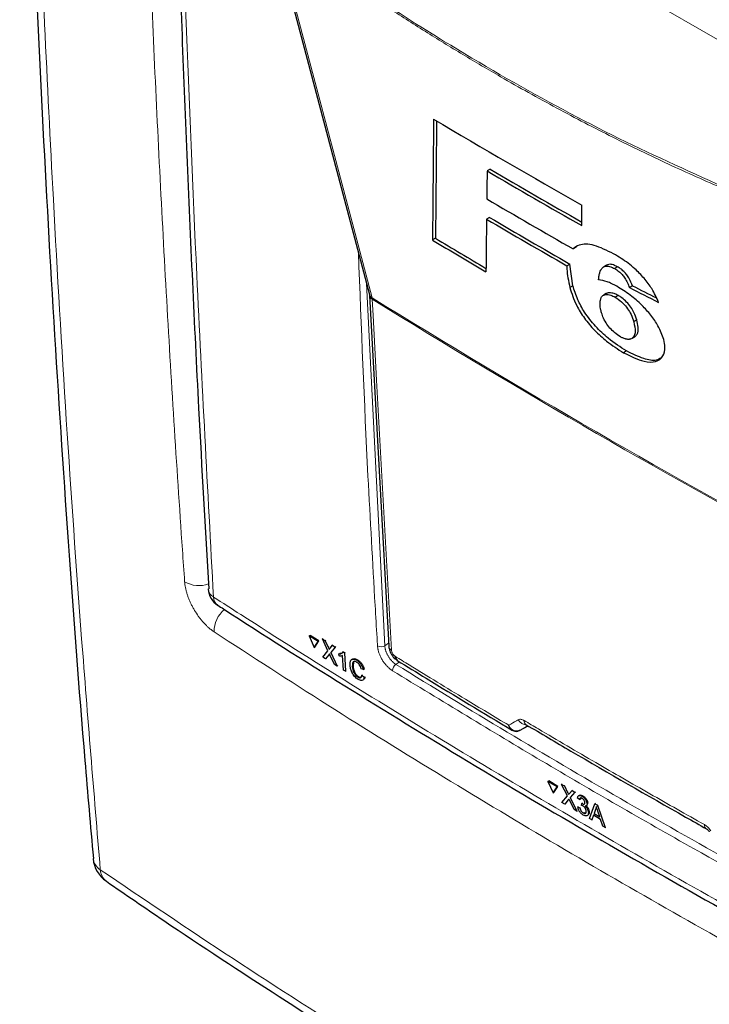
# Paper-space layout 'Blatt4' of a CAD drawing. Header units: millimetres. Extents: x 5 to 418, y 2 to 292.
# Tile 4 of 75: x 78 to 105, y 133 to 171. Entities that reach past the tile are written whole.
import ezdxf

# ---------------------------------------------------------------- set-up
doc = ezdxf.new("R2010")
doc.units = ezdxf.units.MM

psp = doc.layouts.new('Blatt4')

# ---------------------------------------------------------------- linework, layer by layer
at = {"color": 7, "linetype": 'Continuous', "lineweight": 25}
for p, q in [((87.515, 174.888), (91.32, 160.494)), ((96.04, 165.386), (95.923, 165.318)), ((99.628, 163.181), (99.626, 163.981)), ((96.016, 163.505), (95.899, 163.437)), ((93.906, 162.687), (93.789, 162.62)), ((99.403, 162.337), (99.286, 162.27)), ((99.041, 161.612), (99.158, 161.679)), ((99.278, 160.83), (99.158, 161.679)), ((100.593, 161.633), (100.476, 161.565)), ((100.63, 161.652), (100.513, 161.584)), ((100.63, 161.652), (100.594, 161.631)), ((101.024, 161.571), (100.907, 161.503)), ((99.278, 160.83), (99.16, 160.763)), ((100.583, 160.529), (100.467, 160.461)), ((101.602, 160.83), (101.484, 160.762)), ((91.325, 160.456), (92.078, 146.742)), ((101.046, 160.45), (100.929, 160.383)), ((101.773, 159.493), (101.656, 159.425)), ((101.576, 158.768), (101.693, 158.835)), ((101.584, 158.772), (101.576, 158.768)), ((101.701, 158.84), (101.584, 158.772)), ((101.373, 158.281), (101.255, 158.214)), ((85.024, 148.977), (85.024, 148.966)), ((88.971, 147.144), (89, 147.162)), ((88.971, 147.144), (89.165, 146.689)), ((89.316, 146.929), (88.971, 147.144)), ((89.345, 146.946), (89, 147.162)), ((89.165, 146.689), (89.316, 146.929)), ((89.165, 146.689), (89.194, 146.707)), ((89.194, 146.707), (89.345, 146.946)), ((89.316, 146.929), (89.345, 146.946)), ((89.483, 147.021), (89.512, 147.039)), ((89.702, 146.562), (89.483, 147.021)), ((89.483, 147.021), (89.589, 146.955)), ((89.512, 147.039), (89.517, 147.036)), ((89.589, 146.955), (89.618, 146.973)), ((89.589, 146.955), (89.709, 146.703)), ((89.782, 146.657), (89.88, 146.773)), ((89.987, 146.706), (89.809, 146.494)), ((89.88, 146.773), (89.908, 146.791)), ((89.88, 146.773), (89.987, 146.706)), ((89.987, 146.706), (90.015, 146.723)), ((89.495, 146.316), (89.702, 146.562)), ((89.603, 146.249), (89.495, 146.316)), ((89.735, 146.406), (89.603, 146.249)), ((89.958, 146.027), (89.79, 146.378)), ((89.809, 146.494), (89.838, 146.511)), ((89.809, 146.494), (90.064, 145.961)), ((90.131, 146.442), (90.159, 146.459)), ((90.136, 146.356), (90.131, 146.442)), ((90.16, 146.46), (90.251, 146.476)), ((90.308, 145.808), (90.274, 146.373)), ((90.292, 146.515), (90.32, 146.532)), ((90.292, 146.515), (90.344, 146.483)), ((90.344, 146.483), (90.372, 146.5)), ((90.344, 146.483), (90.388, 145.758)), ((89.603, 146.249), (89.632, 146.266)), ((90.064, 145.961), (89.958, 146.027)), ((90.064, 145.961), (90.092, 145.978)), ((90.654, 145.946), (90.682, 145.963)), ((90.704, 146.117), (90.683, 145.964)), ((90.831, 146.188), (90.86, 146.205)), ((90.388, 145.758), (90.308, 145.808)), ((90.388, 145.758), (90.416, 145.775)), ((90.865, 145.531), (90.894, 145.549)), ((91.085, 145.826), (90.998, 145.859)), ((91.029, 145.603), (91.058, 145.621)), ((91.029, 145.603), (91.119, 145.525)), ((91.085, 145.826), (91.114, 145.844)), ((91.119, 145.525), (91.148, 145.542)), ((97.19, 143.444), (97.524, 143.627)), ((97.451, 143.67), (97.451, 143.669)), ((97.19, 143.444), (97.182, 143.439)), ((98.303, 141.45), (98.332, 141.469)), ((98.303, 141.45), (98.503, 141)), ((98.661, 141.242), (98.303, 141.45)), ((98.689, 141.26), (98.332, 141.469)), ((98.835, 141.338), (98.863, 141.357)), ((99.061, 140.883), (98.835, 141.338)), ((98.835, 141.338), (98.945, 141.274)), ((98.945, 141.274), (98.973, 141.292)), ((98.945, 141.274), (99.069, 141.025)), ((98.503, 141), (98.661, 141.242)), ((98.503, 141), (98.531, 141.018)), ((98.531, 141.018), (98.689, 141.26)), ((98.661, 141.242), (98.689, 141.26)), ((99.145, 140.98), (99.246, 141.098)), ((99.358, 141.033), (99.172, 140.818)), ((99.246, 141.098), (99.274, 141.116)), ((99.246, 141.098), (99.358, 141.033)), ((99.358, 141.033), (99.385, 141.051)), ((99.528, 140.908), (99.497, 140.888)), ((99.634, 140.872), (99.662, 140.89)), ((98.845, 140.633), (99.061, 140.883)), ((98.956, 140.568), (98.845, 140.633)), ((99.095, 140.728), (98.956, 140.568)), ((98.956, 140.568), (98.984, 140.586)), ((99.324, 140.353), (99.151, 140.701)), ((99.172, 140.818), (99.199, 140.835)), ((99.172, 140.818), (99.434, 140.289)), ((99.54, 140.739), (99.456, 140.797)), ((99.54, 140.739), (99.568, 140.757)), ((99.617, 140.515), (99.62, 140.593)), ((99.62, 140.593), (99.647, 140.611)), ((99.632, 140.586), (99.659, 140.603)), ((99.796, 140.496), (99.827, 140.516)), ((99.83, 140.58), (99.857, 140.598)), ((99.923, 140.005), (100.136, 140.579)), ((100.136, 140.579), (100.164, 140.597)), ((100.136, 140.579), (100.239, 140.519)), ((100.239, 140.519), (100.267, 140.537)), ((100.239, 140.519), (100.54, 139.645)), ((99.434, 140.289), (99.324, 140.353)), ((99.434, 140.289), (99.461, 140.307)), ((99.469, 140.458), (99.496, 140.475)), ((99.469, 140.458), (99.551, 140.419)), ((99.551, 140.419), (99.578, 140.436)), ((99.68, 140.218), (99.707, 140.235)), ((99.833, 140.114), (99.864, 140.134)), ((99.882, 140.239), (99.909, 140.256)), ((100.08, 140.128), (100.02, 139.948)), ((100.356, 139.967), (100.08, 140.128)), ((100.157, 140.358), (100.102, 140.196)), ((100.102, 140.196), (100.13, 140.213)), ((100.102, 140.196), (100.323, 140.067)), ((100.157, 140.358), (100.184, 140.376)), ((100.323, 140.067), (100.249, 140.294)), ((100.02, 139.948), (99.923, 140.005)), ((100.02, 139.948), (100.047, 139.966)), ((100.443, 139.701), (100.356, 139.967)), ((100.54, 139.645), (100.443, 139.701)), ((100.54, 139.645), (100.568, 139.663))]:
    psp.add_line(p, q, dxfattribs=at)
at = {"color": 7, "linetype": 'Continuous', "lineweight": 18}
for p, q in [((105.022, 170.406), (99.611, 173.529)), ((91.206, 160.924), (91.922, 146.757)), ((91.432, 160.3), (91.424, 160.359)), ((89.709, 146.703), (89.738, 146.721)), ((91.922, 146.757), (92.072, 146.855)), ((89.735, 146.406), (89.764, 146.423)), ((92.503, 146.125), (92.355, 146.027)), ((99.069, 141.025), (99.096, 141.043)), ((99.095, 140.728), (99.122, 140.746))]:
    psp.add_line(p, q, dxfattribs=at)
at = {"color": 7, "linetype": 'Continuous', "lineweight": 18, "flags": 128}
for points in [[(87.619, 174.753), (87.763, 174.208), (88.339, 172.029), (90.643, 163.312), (91.424, 160.359)], [(91.432, 160.3), (91.467, 159.669), (91.605, 157.144), (92.185, 146.587)]]:
    psp.add_lwpolyline(points, dxfattribs=at)
at = {"color": 7, "linetype": 'Continuous', "lineweight": 25}
for centre, radius, start, end in [((265.73, 456.794), 336.645, 239.29483, 240.43502), ((266.616, 456.956), 337.919, 239.6599, 240.38507), ((266.616, 456.821), 337.684, 239.6597, 240.3623), ((266.205, 454.335), 336.399, 239.58663, 240.25149), ((265.908, 452.444), 335.303, 239.53375, 240.15463), ((265.947, 452.377), 335.147, 239.53353, 240.1547), ((262.767, 443.508), 327.799, 238.96951, 239.39441), ((262.766, 443.374), 327.565, 238.969, 239.37068), ((85.823, 149.012), 0.8, 183.291, 237.1402), ((92.525, 146.34), 0.195, 178.7918, 234.4647), ((81.716, 138.538), 1.2, 184.9462, 235.6278)]:
    psp.add_arc(centre, radius, start, end, dxfattribs=at)
at = {"color": 7, "linetype": 'Continuous', "lineweight": 18}
for centre, radius, start, end in [((91.538, 160.555), 0.226, 195.6341, 239.7966), ((91.525, 160.479), 0.202, 186.0619, 242.4964), ((267.382, 444.722), 334.4, 238.25156, 241.75381), ((267.385, 444.652), 334.388, 238.25137, 241.754), ((84.659, 150.259), 1.15, 240.8702, 288.8676), ((85.423, 149.012), 0.401, 186.5592, 240.6653), ((85.622, 148.66), 0.396, 179.6975, 234.3198), ((86.411, 147.295), 1.163, 130.5066, 179.6676), ((91.775, 147.007), 0.29, 241.8654, 300.6211), ((92.279, 146.766), 0.202, 186.7627, 242.4398), ((92.52, 145.779), 0.298, 123.6038, 179.3326), ((97.494, 144.065), 0.409, 209.8641, 265.9262), ((97.562, 143.827), 0.192, 178.4114, 235.0292), ((104.607, 139.755), 0.189, 177.8387, 236.1943), ((81.113, 138.51), 0.597, 186.7345, 238.6358), ((81.391, 138.02), 0.589, 181.9203, 233.2456)]:
    psp.add_arc(centre, radius, start, end, dxfattribs=at)
at = {"color": 7, "linetype": 'Continuous', "lineweight": 25}
for centre, major_axis, ratio, start_param, end_param in [((3124.662, 10137.988), (2956.599, 10286.876), 0.064859, 2.910951, 2.91282), ((3123.398, 10133.516), (2955.251, 10282.188), 0.064859, 2.911007, 2.912822), ((2981.17, 9598.535), (2811.933, 9751.768), 0.066363, 2.903727, 2.904168), ((3171.974, 10309.799), (3002.327, 10464.008), 0.064047, 2.912272, 2.913078), ((355.033, 306.35), (357.45, 17.577), 0.541565, 3.89758, 3.902097), ((355.031, 306.351), (357.284, 17.569), 0.541565, 3.897586, 3.901303)]:
    psp.add_ellipse(centre, major_axis=major_axis, ratio=ratio, start_param=start_param, end_param=end_param, dxfattribs=at)
at = {"color": 7, "linetype": 'Continuous', "lineweight": 18}
psp.add_ellipse((366.395, 291.748), major_axis=(354.058, 199.422), ratio=0.010893, start_param=2.427244, end_param=2.428475, dxfattribs=at)
at = {"color": 7, "linetype": 'Continuous', "lineweight": 25}
for points, knots in [([(77.65, 192.292), (77.7, 190.064), (77.816, 184.886), (78.101, 176.823), (78.489, 168.095), (78.965, 159.425), (79.533, 150.818), (80.054, 143.822), (80.417, 139.719), (80.531, 138.442)], [0, 0, 0, 0, 0.121678, 0.282779, 0.443883, 0.604989, 0.766097, 0.927207, 1, 1, 1, 1]), ([(83.459, 188.381), (83.475, 187.566), (83.559, 183.391), (83.793, 175.911), (84.169, 165.944), (84.581, 156.964), (84.903, 151.33), (85.038, 148.976)], [0, 0, 0, 0, 0.0612246, 0.3135931, 0.5660969, 0.8186987, 1, 1, 1, 1]), ([(100.868, 162.079), (100.606, 162.21), (100.08, 162.471), (99.554, 162.475), (99.359, 162.325), (99.286, 162.27)], [0, 0, 0, 0, 0.383777, 0.771157, 1, 1, 1, 1]), ([(102.626, 160.182), (102.548, 160.358), (102.412, 160.666), (102.07, 161.131), (101.653, 161.55), (101.239, 161.861), (100.967, 162.021), (100.868, 162.079)], [0, 0, 0, 0, 0.242898, 0.423748, 0.604567, 0.855851, 1, 1, 1, 1]), ([(99.041, 161.612), (99.04, 161.568), (99.037, 161.316), (99.104, 161.013), (99.16, 160.763)], [0, 0, 0, 0, 0.171728, 1, 1, 1, 1]), ([(100.281, 161.063), (100.282, 161.077), (100.285, 161.118), (100.291, 161.187), (100.304, 161.265), (100.32, 161.327), (100.339, 161.385), (100.358, 161.43), (100.382, 161.471), (100.406, 161.504), (100.433, 161.534), (100.469, 161.563), (100.497, 161.576), (100.513, 161.584)], [0, 0, 0, 0, 0.060553, 0.181696, 0.303178, 0.425072, 0.486117, 0.61237, 0.675671, 0.739166, 0.836374, 0.901558, 1, 1, 1, 1]), ([(100.513, 161.584), (100.538, 161.591), (100.603, 161.61), (100.736, 161.59), (100.855, 161.53), (100.907, 161.503)], [0, 0, 0, 0, 0.251222, 0.672178, 1, 1, 1, 1]), ([(101.024, 161.571), (100.984, 161.592), (100.88, 161.646), (100.739, 161.68), (100.665, 161.66), (100.63, 161.652)], [0, 0, 0, 0, 0.251252, 0.656068, 1, 1, 1, 1]), ([(100.907, 161.503), (100.964, 161.468), (101.063, 161.406), (101.205, 161.27), (101.326, 161.115), (101.418, 160.94), (101.462, 160.822), (101.484, 160.762)], [0, 0, 0, 0, 0.21818, 0.380649, 0.543719, 0.767467, 1, 1, 1, 1]), ([(101.602, 160.83), (101.567, 160.921), (101.516, 161.057), (101.392, 161.256), (101.269, 161.392), (101.142, 161.5), (101.062, 161.548), (101.024, 161.571)], [0, 0, 0, 0, 0.348571, 0.519746, 0.692402, 0.85082, 1, 1, 1, 1]), ([(100.991, 160.809), (100.926, 160.844), (100.796, 160.914), (100.548, 161.018), (100.388, 161.045), (100.281, 161.063)], [0, 0, 0, 0, 0.2505674, 0.5016458, 1, 1, 1, 1]), ([(99.16, 160.763), (99.231, 160.533), (99.347, 160.157), (99.714, 159.559), (100.125, 159.074), (100.657, 158.589), (101.035, 158.352), (101.255, 158.214)], [0, 0, 0, 0, 0.257779, 0.422516, 0.58704, 0.758554, 1, 1, 1, 1]), ([(101.373, 158.281), (101.135, 158.431), (100.726, 158.689), (100.148, 159.237), (99.725, 159.775), (99.43, 160.329), (99.331, 160.653), (99.278, 160.83)], [0, 0, 0, 0, 0.259387, 0.4452727, 0.6320873, 0.7982042, 1, 1, 1, 1]), ([(101.046, 160.45), (101.014, 160.467), (100.959, 160.496), (100.876, 160.528), (100.789, 160.551), (100.702, 160.558), (100.641, 160.551), (100.608, 160.54), (100.593, 160.535), (100.586, 160.529), (100.584, 160.528)], [0, 0, 0, 0, 0.169931, 0.285049, 0.460943, 0.688792, 0.862751, 0.921452, 0.97749, 1, 1, 1, 1]), ([(102.828, 158.724), (102.768, 158.9), (102.664, 159.203), (102.332, 159.684), (101.956, 160.098), (101.493, 160.502), (101.167, 160.701), (100.991, 160.809)], [0, 0, 0, 0, 0.23354, 0.40172, 0.569433, 0.767661, 1, 1, 1, 1]), ([(91.32, 160.491), (91.321, 160.485), (91.324, 160.476), (91.325, 160.454), (91.325, 160.447)], [0, 0, 0, 0, 0.667156, 1, 1, 1, 1]), ([(100.386, 159.815), (100.381, 159.835), (100.366, 159.898), (100.35, 159.978), (100.343, 160.053), (100.341, 160.107), (100.341, 160.16), (100.345, 160.211), (100.351, 160.261), (100.362, 160.308), (100.376, 160.353), (100.397, 160.393), (100.429, 160.436), (100.479, 160.473), (100.557, 160.49), (100.651, 160.486), (100.746, 160.465), (100.84, 160.43), (100.899, 160.398), (100.929, 160.383)], [0, 0, 0, 0, 0.043723, 0.131402, 0.175502, 0.220506, 0.265594, 0.310933, 0.356356, 0.404517, 0.452835, 0.501805, 0.551084, 0.632593, 0.716041, 0.797429, 0.880161, 0.939658, 1, 1, 1, 1]), ([(100.929, 160.383), (101.013, 160.327), (101.169, 160.225), (101.38, 159.995), (101.542, 159.748), (101.617, 159.561), (101.648, 159.451), (101.656, 159.425)], [0, 0, 0, 0, 0.246637, 0.457636, 0.653162, 0.917268, 1, 1, 1, 1]), ([(101.773, 159.493), (101.743, 159.588), (101.694, 159.745), (101.549, 159.994), (101.38, 160.193), (101.204, 160.353), (101.095, 160.42), (101.046, 160.45)], [0, 0, 0, 0, 0.2943881, 0.4830732, 0.6732603, 0.8544557, 1, 1, 1, 1]), ([(101.131, 158.838), (101.056, 158.886), (100.917, 158.975), (100.72, 159.173), (100.554, 159.394), (100.446, 159.615), (100.405, 159.752), (100.386, 159.815)], [0, 0, 0, 0, 0.218996, 0.400885, 0.582992, 0.807534, 1, 1, 1, 1]), ([(101.656, 159.425), (101.685, 159.285), (101.729, 159.075), (101.683, 158.868), (101.618, 158.805), (101.584, 158.772)], [0, 0, 0, 0, 0.492083, 0.740099, 1, 1, 1, 1]), ([(101.701, 158.84), (101.733, 158.87), (101.819, 158.952), (101.843, 159.182), (101.794, 159.397), (101.773, 159.493)], [0, 0, 0, 0, 0.2451775, 0.6633258, 1, 1, 1, 1]), ([(101.556, 158.757), (101.553, 158.755), (101.537, 158.747), (101.512, 158.74), (101.477, 158.734), (101.441, 158.732), (101.395, 158.735), (101.352, 158.744), (101.303, 158.758), (101.257, 158.776), (101.204, 158.799), (101.164, 158.82), (101.139, 158.833), (101.131, 158.838)], [0, 0, 0, 0, 0.034729, 0.172793, 0.229259, 0.342656, 0.45777, 0.575018, 0.634138, 0.769929, 0.861316, 0.953696, 1, 1, 1, 1]), ([(101.255, 158.214), (101.535, 158.077), (102.014, 157.843), (102.542, 157.833), (102.814, 158.044), (102.904, 158.364), (102.849, 158.624), (102.828, 158.724)], [0, 0, 0, 0, 0.292301, 0.501145, 0.710004, 0.88957, 1, 1, 1, 1]), ([(102.726, 158.011), (102.666, 157.973), (102.504, 157.871), (102.027, 157.959), (101.601, 158.169), (101.373, 158.281)], [0, 0, 0, 0, 0.214344, 0.578658, 1, 1, 1, 1]), ([(85.393, 148.343), (85.467, 148.294), (87.089, 147.229), (90.345, 145.188), (95.162, 142.227), (100.074, 139.322), (105.063, 136.466), (110.142, 133.662), (114.489, 131.326), (117.179, 129.944), (118.115, 129.462)], [0, 0, 0, 0, 0.007316, 0.159791, 0.31208, 0.464128, 0.615833, 0.767297, 0.919011, 1, 1, 1, 1]), ([(89.709, 146.703), (89.717, 146.686), (89.728, 146.663), (89.741, 146.633), (89.744, 146.62), (89.746, 146.614)], [0, 0, 0, 0, 0.561277, 0.781763, 1, 1, 1, 1]), ([(92.085, 146.741), (92.086, 146.709), (92.087, 146.613), (92.157, 146.449), (92.268, 146.282), (92.373, 146.214), (92.416, 146.187)], [0, 0, 0, 0, 0.14525, 0.435418, 0.773588, 1, 1, 1, 1]), ([(89.762, 146.438), (89.757, 146.432), (89.748, 146.421), (89.739, 146.411), (89.735, 146.406)], [0, 0, 0, 0, 0.560002, 1, 1, 1, 1]), ([(89.746, 146.614), (89.753, 146.622), (89.765, 146.636), (89.777, 146.651), (89.782, 146.657)], [0, 0, 0, 0, 0.56, 1, 1, 1, 1]), ([(89.79, 146.378), (89.785, 146.389), (89.775, 146.409), (89.766, 146.429), (89.762, 146.438)], [0, 0, 0, 0, 0.5599998, 1, 1, 1, 1]), ([(90.131, 146.442), (90.168, 146.443), (90.235, 146.445), (90.275, 146.494), (90.292, 146.515)], [0, 0, 0, 0, 0.560427, 1, 1, 1, 1]), ([(90.274, 146.373), (90.25, 146.365), (90.209, 146.349), (90.158, 146.354), (90.136, 146.356)], [0, 0, 0, 0, 0.559686, 1, 1, 1, 1]), ([(90.566, 146.001), (90.566, 146.051), (90.566, 146.151), (90.628, 146.236), (90.726, 146.242), (90.796, 146.206), (90.831, 146.188)], [0, 0, 0, 0, 0.280492, 0.55957, 0.779615, 1, 1, 1, 1]), ([(90.879, 145.442), (90.832, 145.476), (90.738, 145.542), (90.632, 145.714), (90.581, 145.87), (90.571, 145.957), (90.566, 146.001)], [0, 0, 0, 0, 0.279955, 0.558088, 0.778912, 1, 1, 1, 1]), ([(90.642, 146.206), (90.65, 146.221), (90.674, 146.261), (90.757, 146.258), (90.826, 146.223), (90.86, 146.205)], [0, 0, 0, 0, 0.222773, 0.611088, 1, 1, 1, 1]), ([(90.832, 146.107), (90.81, 146.119), (90.766, 146.143), (90.71, 146.14), (90.654, 146.089), (90.654, 146.005), (90.654, 145.946)], [0, 0, 0, 0, 0.187223, 0.373906, 0.560736, 1, 1, 1, 1]), ([(90.654, 145.946), (90.658, 145.906), (90.666, 145.826), (90.709, 145.699), (90.785, 145.591), (90.839, 145.551), (90.865, 145.531)], [0, 0, 0, 0, 0.281245, 0.560716, 0.780138, 1, 1, 1, 1]), ([(90.683, 145.964), (90.687, 145.924), (90.696, 145.844), (90.738, 145.717), (90.815, 145.609), (90.868, 145.569), (90.895, 145.549)], [0, 0, 0, 0, 0.281245, 0.560716, 0.780138, 1, 1, 1, 1]), ([(90.831, 146.188), (90.862, 146.166), (90.923, 146.122), (91.001, 146.023), (91.056, 145.92), (91.075, 145.858), (91.085, 145.826)], [0, 0, 0, 0, 0.280081, 0.559449, 0.779549, 1, 1, 1, 1]), ([(90.998, 145.859), (90.99, 145.886), (90.973, 145.94), (90.931, 146.016), (90.881, 146.073), (90.848, 146.095), (90.832, 146.107)], [0, 0, 0, 0, 0.280553, 0.559739, 0.779654, 1, 1, 1, 1]), ([(90.86, 146.205), (90.891, 146.184), (90.953, 146.14), (91.031, 146.041), (91.085, 145.938), (91.104, 145.875), (91.114, 145.844)], [0, 0, 0, 0, 0.2800806, 0.5594487, 0.7795488, 1, 1, 1, 1]), ([(92.412, 146.181), (92.789, 145.949), (94.276, 145.031), (95.785, 144.125), (96.912, 143.449)], [0, 0, 0, 0, 0.253249, 1, 1, 1, 1]), ([(90.865, 145.531), (90.889, 145.519), (90.937, 145.494), (91.006, 145.51), (91.02, 145.568), (91.029, 145.603)], [0, 0, 0, 0, 0.280711, 0.560905, 1, 1, 1, 1]), ([(91.119, 145.525), (91.111, 145.494), (91.095, 145.433), (91.034, 145.393), (90.957, 145.399), (90.905, 145.428), (90.879, 145.442)], [0, 0, 0, 0, 0.280256, 0.559546, 0.779589, 1, 1, 1, 1]), ([(90.895, 145.549), (90.919, 145.536), (90.965, 145.511), (90.997, 145.525), (91.013, 145.531)], [0, 0, 0, 0, 0.52957, 1, 1, 1, 1]), ([(91.148, 145.542), (91.143, 145.508), (91.137, 145.471), (91.114, 145.457), (91.113, 145.456)], [0, 0, 0, 0, 0.942519, 1, 1, 1, 1]), ([(97.182, 143.439), (97.174, 143.435), (97.158, 143.428), (97.132, 143.42), (97.105, 143.414), (97.078, 143.411), (97.049, 143.411), (97.021, 143.415), (96.992, 143.422), (96.964, 143.432), (96.936, 143.446), (96.909, 143.463), (96.883, 143.483), (96.858, 143.506), (96.834, 143.533), (96.811, 143.565), (96.792, 143.598), (96.779, 143.625), (96.772, 143.641), (96.77, 143.647), (96.769, 143.648)], [0, 0, 0, 0, 0.0499059, 0.1048674, 0.1602605, 0.2170053, 0.2742103, 0.3332748, 0.3928349, 0.4539366, 0.5155576, 0.5769816, 0.6389043, 0.7023774, 0.7663743, 0.8389185, 0.9122185, 0.965711, 0.9952918, 1, 1, 1, 1]), ([(97.451, 143.669), (98.032, 143.326), (100.087, 142.112), (102.443, 140.758), (104.228, 139.753), (104.501, 139.599)], [0, 0, 0, 0, 0.250003, 0.885128, 1, 1, 1, 1]), ([(96.915, 143.45), (96.946, 143.435), (97.01, 143.405), (97.088, 143.4), (97.124, 143.418), (97.126, 143.419)], [0, 0, 0, 0, 0.469812, 0.975341, 1, 1, 1, 1]), ([(99.069, 141.025), (99.077, 141.008), (99.088, 140.985), (99.102, 140.955), (99.105, 140.942), (99.106, 140.936)], [0, 0, 0, 0, 0.561277, 0.781763, 1, 1, 1, 1]), ([(99.106, 140.936), (99.114, 140.944), (99.126, 140.959), (99.139, 140.974), (99.145, 140.98)], [0, 0, 0, 0, 0.56, 1, 1, 1, 1]), ([(99.456, 140.797), (99.461, 140.821), (99.47, 140.87), (99.515, 140.904), (99.574, 140.903), (99.614, 140.882), (99.634, 140.872)], [0, 0, 0, 0, 0.280253, 0.559523, 0.779592, 1, 1, 1, 1]), ([(99.532, 140.904), (99.538, 140.909), (99.555, 140.926), (99.603, 140.92), (99.643, 140.9), (99.663, 140.89)], [0, 0, 0, 0, 0.2012, 0.600294, 1, 1, 1, 1]), ([(99.663, 140.89), (99.689, 140.873), (99.74, 140.837), (99.805, 140.756), (99.847, 140.671), (99.854, 140.623), (99.858, 140.599)], [0, 0, 0, 0, 0.280184, 0.559855, 0.78, 1, 1, 1, 1]), ([(99.122, 140.76), (99.117, 140.754), (99.108, 140.744), (99.099, 140.733), (99.095, 140.728)], [0, 0, 0, 0, 0.560002, 1, 1, 1, 1]), ([(99.151, 140.701), (99.146, 140.712), (99.136, 140.732), (99.126, 140.751), (99.122, 140.76)], [0, 0, 0, 0, 0.56, 1, 1, 1, 1]), ([(99.642, 140.787), (99.627, 140.794), (99.597, 140.809), (99.562, 140.801), (99.545, 140.774), (99.541, 140.751), (99.54, 140.739)], [0, 0, 0, 0, 0.280001, 0.559131, 0.77932, 1, 1, 1, 1]), ([(99.594, 140.815), (99.593, 140.815), (99.583, 140.813), (99.574, 140.791), (99.57, 140.769), (99.568, 140.757)], [0, 0, 0, 0, 0.054992, 0.52697, 1, 1, 1, 1]), ([(99.67, 140.493), (99.659, 140.499), (99.641, 140.508), (99.624, 140.513), (99.617, 140.515)], [0, 0, 0, 0, 0.559772, 1, 1, 1, 1]), ([(99.62, 140.593), (99.622, 140.592), (99.626, 140.589), (99.63, 140.587), (99.632, 140.586)], [0, 0, 0, 0, 0.560003, 1, 1, 1, 1]), ([(99.632, 140.586), (99.648, 140.578), (99.681, 140.562), (99.722, 140.56), (99.746, 140.584), (99.747, 140.612), (99.747, 140.626)], [0, 0, 0, 0, 0.28068, 0.560951, 0.780057, 1, 1, 1, 1]), ([(99.634, 140.872), (99.66, 140.854), (99.712, 140.818), (99.777, 140.737), (99.818, 140.652), (99.826, 140.604), (99.83, 140.58)], [0, 0, 0, 0, 0.2801842, 0.5598553, 0.7799999, 1, 1, 1, 1]), ([(99.747, 140.626), (99.744, 140.643), (99.739, 140.676), (99.71, 140.727), (99.676, 140.765), (99.653, 140.78), (99.642, 140.787)], [0, 0, 0, 0, 0.27946, 0.558952, 0.779255, 1, 1, 1, 1]), ([(99.83, 140.58), (99.829, 140.564), (99.828, 140.531), (99.803, 140.492), (99.77, 140.49), (99.75, 140.488)], [0, 0, 0, 0, 0.280496, 0.561003, 1, 1, 1, 1]), ([(99.682, 140.136), (99.654, 140.155), (99.597, 140.194), (99.528, 140.286), (99.484, 140.378), (99.474, 140.431), (99.469, 140.458)], [0, 0, 0, 0, 0.279911, 0.559249, 0.779476, 1, 1, 1, 1]), ([(99.551, 140.419), (99.556, 140.397), (99.567, 140.355), (99.597, 140.292), (99.639, 140.245), (99.666, 140.227), (99.68, 140.218)], [0, 0, 0, 0, 0.2808811, 0.5600727, 0.7796532, 1, 1, 1, 1]), ([(99.799, 140.288), (99.796, 140.309), (99.79, 140.351), (99.755, 140.416), (99.712, 140.465), (99.684, 140.484), (99.67, 140.493)], [0, 0, 0, 0, 0.279747, 0.559171, 0.779444, 1, 1, 1, 1]), ([(99.68, 140.218), (99.699, 140.209), (99.737, 140.19), (99.778, 140.205), (99.799, 140.239), (99.799, 140.272), (99.799, 140.288)], [0, 0, 0, 0, 0.2798831, 0.5589932, 0.779319, 1, 1, 1, 1]), ([(99.882, 140.239), (99.88, 140.206), (99.877, 140.142), (99.823, 140.101), (99.754, 140.099), (99.706, 140.124), (99.682, 140.136)], [0, 0, 0, 0, 0.279401, 0.559064, 0.779378, 1, 1, 1, 1]), ([(99.708, 140.236), (99.728, 140.226), (99.763, 140.209), (99.786, 140.221), (99.797, 140.226)], [0, 0, 0, 0, 0.556828, 1, 1, 1, 1]), ([(99.75, 140.488), (99.77, 140.47), (99.81, 140.433), (99.853, 140.361), (99.876, 140.294), (99.88, 140.257), (99.882, 140.239)], [0, 0, 0, 0, 0.279807, 0.559185, 0.779408, 1, 1, 1, 1]), ([(99.801, 140.483), (99.813, 140.472), (99.845, 140.441), (99.881, 140.379), (99.905, 140.313), (99.909, 140.276), (99.91, 140.257)], [0, 0, 0, 0, 0.1887203, 0.5034331, 0.7515086, 1, 1, 1, 1]), ([(99.91, 140.257), (99.91, 140.223), (99.909, 140.168), (99.875, 140.148), (99.862, 140.14)], [0, 0, 0, 0, 0.606083, 1, 1, 1, 1]), ([(100.193, 140.466), (100.188, 140.444), (100.18, 140.404), (100.164, 140.372), (100.157, 140.358)], [0, 0, 0, 0, 0.5599146, 1, 1, 1, 1]), ([(100.249, 140.294), (100.239, 140.326), (100.22, 140.383), (100.201, 140.441), (100.193, 140.466)], [0, 0, 0, 0, 0.560002, 1, 1, 1, 1]), ([(104.503, 139.598), (104.503, 139.598), (104.506, 139.597), (104.527, 139.582), (104.555, 139.556), (104.585, 139.521), (104.602, 139.495), (104.609, 139.485)], [0, 0, 0, 0, 0.088719, 0.325385, 0.55699, 0.815514, 1, 1, 1, 1]), ([(81.038, 137.547), (81.784, 137.035), (83.999, 135.514), (87.79, 133.033), (92.407, 130.099), (97.135, 127.207), (101.966, 124.355), (106.89, 121.551), (111.893, 118.801), (116.971, 116.112), (121.681, 113.697), (124.736, 112.202), (126.043, 111.563)], [0, 0, 0, 0, 0.054674, 0.16221, 0.270008, 0.378124, 0.486611, 0.595291, 0.703686, 0.811713, 0.919433, 1, 1, 1, 1])]:
    psp.add_open_spline(points, degree=3, knots=knots, dxfattribs=at)
at = {"color": 7, "linetype": 'Continuous', "lineweight": 18}
for points, knots in [([(77.926, 191.827), (77.926, 191.827), (78.027, 187.176), (78.301, 177.919), (78.988, 162.965), (79.833, 149.664), (80.553, 141.005), (80.802, 138)], [0, 0, 0, 0, 0, 0.253986, 0.507972, 0.829241, 1, 1, 1, 1]), ([(84.099, 149.255), (84.07, 149.672), (83.923, 151.762), (83.564, 157.208), (83.089, 165.637), (82.59, 176.748), (82.381, 184.546), (82.264, 188.912)], [0, 0, 0, 0, 0.032069, 0.160348, 0.416932, 0.673516, 1, 1, 1, 1]), ([(83.65, 188.067), (83.66, 187.639), (83.71, 185.494), (83.947, 176.505), (84.409, 163.759), (84.999, 152.85), (85.226, 148.662)], [0, 0, 0, 0, 0.032288, 0.161438, 0.678067, 1, 1, 1, 1]), ([(87.619, 174.827), (89.081, 173.796), (92.012, 171.731), (96.417, 169.048), (100.812, 166.655), (103.711, 165.351), (105.164, 164.698)], [0, 0, 0, 0, 0.250822, 0.502682, 0.750834, 1, 1, 1, 1]), ([(105.183, 164.614), (104.46, 164.931), (103.013, 165.567), (100.832, 166.627), (98.643, 167.766), (96.688, 168.857), (94.971, 169.868), (93.495, 170.774), (92.019, 171.717), (90.544, 172.697), (89.077, 173.706), (88.103, 174.405), (87.619, 174.753)], [0, 0, 0, 0, 0.124016, 0.248154, 0.372669, 0.497311, 0.581158, 0.665006, 0.748892, 0.832895, 0.916936, 1, 1, 1, 1]), ([(91.638, 146.751), (91.631, 146.856), (91.6, 147.382), (91.472, 149.593), (91.187, 154.586), (91.004, 159.207), (90.889, 162.125)], [0, 0, 0, 0, 0.020653, 0.103267, 0.433722, 1, 1, 1, 1]), ([(85.248, 147.301), (85.228, 147.315), (85.169, 147.355), (85.09, 147.417), (85.002, 147.494), (84.895, 147.597), (84.78, 147.723), (84.672, 147.861), (84.568, 148.005), (84.472, 148.158), (84.386, 148.316), (84.328, 148.436), (84.275, 148.556), (84.228, 148.678), (84.188, 148.799), (84.155, 148.917), (84.129, 149.032), (84.109, 149.146), (84.103, 149.218), (84.099, 149.255)], [0, 0, 0, 0, 0.035249, 0.1062676, 0.1420692, 0.1946893, 0.3017103, 0.3562396, 0.4088981, 0.5160073, 0.570587, 0.6233165, 0.6764142, 0.7306729, 0.7853327, 0.8380466, 0.8911275, 0.9453643, 1, 1, 1, 1]), ([(85.226, 148.662), (85.581, 148.434), (87.355, 147.291), (90.588, 145.252), (94.974, 142.569), (99.438, 139.922), (103.977, 137.312), (108.575, 134.751), (113.222, 132.235), (116.366, 130.597), (117.939, 129.778)], [0, 0, 0, 0, 0.034565, 0.172831, 0.311096, 0.449399, 0.587812, 0.726262, 0.863113, 1, 1, 1, 1]), ([(118.41, 128.157), (118.011, 128.361), (116.013, 129.378), (112.455, 131.235), (107.782, 133.758), (103.184, 136.329), (98.66, 138.948), (94.158, 141.649), (89.675, 144.428), (86.724, 146.343), (85.248, 147.301)], [0, 0, 0, 0, 0.034094, 0.170476, 0.306858, 0.443279, 0.579821, 0.716403, 0.858179, 1, 1, 1, 1]), ([(92.221, 145.782), (92.206, 145.792), (92.176, 145.812), (92.13, 145.847), (92.084, 145.886), (92.038, 145.929), (91.98, 145.991), (91.924, 146.059), (91.871, 146.131), (91.822, 146.207), (91.778, 146.285), (91.74, 146.365), (91.714, 146.426), (91.692, 146.486), (91.674, 146.546), (91.66, 146.599), (91.648, 146.656), (91.641, 146.704), (91.638, 146.74), (91.638, 146.751)], [0, 0, 0, 0, 0.0528087, 0.1059839, 0.1603151, 0.2150456, 0.2678503, 0.375252, 0.4299774, 0.4827901, 0.590209, 0.6449437, 0.6977626, 0.7509482, 0.8052911, 0.860034, 0.8947686, 0.9647364, 1, 1, 1, 1]), ([(91.922, 146.757), (91.923, 146.749), (91.925, 146.722), (91.93, 146.686), (91.938, 146.643), (91.948, 146.604), (91.961, 146.559), (91.978, 146.514), (91.997, 146.468), (92.018, 146.423), (92.041, 146.378), (92.066, 146.334), (92.094, 146.291), (92.132, 146.237), (92.174, 146.185), (92.218, 146.139), (92.262, 146.096), (92.308, 146.058), (92.343, 146.035), (92.355, 146.027)], [0, 0, 0, 0, 0.03474, 0.10472, 0.139989, 0.192817, 0.246012, 0.300364, 0.355115, 0.407932, 0.461116, 0.515455, 0.570193, 0.622993, 0.730385, 0.785105, 0.8379, 0.945283, 1, 1, 1, 1]), ([(92.185, 146.587), (92.187, 146.568), (92.192, 146.53), (92.219, 146.468), (92.255, 146.411), (92.295, 146.368), (92.32, 146.351), (92.33, 146.344)], [0, 0, 0, 0, 0.214751, 0.429579, 0.643815, 0.857551, 1, 1, 1, 1]), ([(92.33, 146.344), (92.512, 146.231), (93.422, 145.669), (94.898, 144.769), (96.204, 143.987), (96.769, 143.648)], [0, 0, 0, 0, 0.124102, 0.620516, 1, 1, 1, 1]), ([(92.355, 146.027), (93.8, 145.142), (96.691, 143.371), (101.122, 140.775), (105.616, 138.218), (108.673, 136.556), (110.202, 135.724)], [0, 0, 0, 0, 0.24984, 0.499744, 0.74984, 1, 1, 1, 1]), ([(110.078, 135.474), (109.98, 135.527), (109.494, 135.788), (107.458, 136.892), (103.515, 139.079), (98.026, 142.239), (94.157, 144.601), (92.221, 145.782)], [0, 0, 0, 0, 0.015838, 0.079188, 0.332598, 0.666223, 1, 1, 1, 1]), ([(96.769, 143.648), (96.872, 143.707), (96.995, 143.778), (97.118, 143.849), (97.139, 143.861)], [0, 0, 0, 0, 0.830622, 1, 1, 1, 1]), ([(96.914, 143.448), (96.913, 143.449), (96.875, 143.46), (96.83, 143.518), (96.792, 143.586), (96.777, 143.625), (96.771, 143.641), (96.77, 143.647), (96.769, 143.648)], [0, 0, 0, 0, 0.015218, 0.524033, 0.821024, 0.930088, 0.990403, 1, 1, 1, 1]), ([(97.139, 143.861), (97.152, 143.867), (97.178, 143.88), (97.225, 143.883), (97.277, 143.874), (97.319, 143.858), (97.351, 143.843), (97.363, 143.836), (97.369, 143.832)], [0, 0, 0, 0, 0.2115218, 0.4291605, 0.6407518, 0.8584926, 0.9291367, 1, 1, 1, 1]), ([(97.369, 143.832), (97.555, 143.722), (98.485, 143.171), (100.12, 142.214), (102.284, 140.967), (103.707, 140.164), (104.419, 139.763)], [0, 0, 0, 0, 0.080242, 0.401212, 0.700595, 1, 1, 1, 1]), ([(104.419, 139.763), (104.458, 139.737), (104.535, 139.685), (104.619, 139.589), (104.659, 139.529), (104.669, 139.514)], [0, 0, 0, 0, 0.428233, 0.856338, 1, 1, 1, 1]), ([(80.802, 138), (82.522, 136.838), (85.964, 134.513), (91.291, 131.103), (96.739, 127.75), (102.62, 124.283), (108.082, 121.206), (113.084, 118.498), (117.263, 116.302), (121.496, 114.139), (124.367, 112.728), (125.803, 112.022)], [0, 0, 0, 0, 0.124856, 0.249769, 0.374855, 0.499999, 0.645529, 0.734095, 0.822682, 0.911331, 1, 1, 1, 1])]:
    psp.add_open_spline(points, degree=3, knots=knots, dxfattribs=at)

doc.saveas('drawing.dxf')
